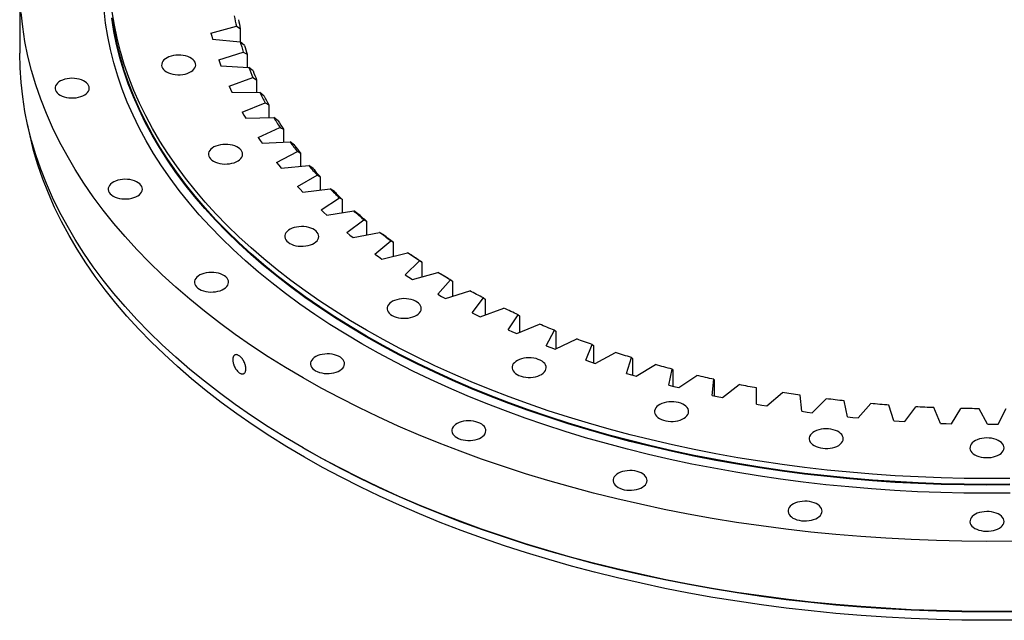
# Model space of a CAD drawing. Header units: millimetres. Extents: x -175 to 9204, y 25721 to 33312.
# Tile 7 of 12: x 5162 to 6115, y 29073 to 29654. Entities that reach past the tile are written whole.
import ezdxf

# ---------------------------------------------------------------- set-up
doc = ezdxf.new("R2010")
doc.units = ezdxf.units.MM
doc.header["$LTSCALE"] = 50

msp = doc.modelspace()

# ---------------------------------------------------------------- linework, layer by layer
at = {"lineweight": 25}
for p, q in [((5161.94, 29689.8), (5161.94, 29622.03)), ((5347.04, 29641.44), (5371.59, 29648.01)), ((5347.04, 29641.44), (5347.75, 29638.45)), ((5371.59, 29648.01), (5375.4, 29645.76)), ((5375.4, 29645.76), (5375.4, 29633.03)), ((5347.75, 29638.45), (5348.52, 29635.47)), ((5348.52, 29635.47), (5375.28, 29633.13)), ((5379.43, 29629.51), (5375.28, 29633.13)), ((5354.5, 29615.62), (5378.32, 29623.03)), ((5378.32, 29623.03), (5382.02, 29620.91)), ((5354.5, 29615.62), (5355.51, 29612.66)), ((5355.51, 29612.66), (5356.59, 29609.71)), ((5382.02, 29620.91), (5382.02, 29608.38)), ((5356.59, 29609.71), (5383.54, 29608.3)), ((5387.73, 29604.82), (5383.54, 29608.3)), ((5364.61, 29590.11), (5387.63, 29598.32)), ((5387.63, 29598.32), (5391.2, 29596.33)), ((5391.2, 29596.33), (5391.2, 29583.86)), ((5364.61, 29590.11), (5365.93, 29587.19)), ((5365.93, 29587.19), (5367.32, 29584.28)), ((5367.32, 29584.28), (5394.37, 29583.81)), ((5398.56, 29580.47), (5394.37, 29583.81)), ((5377.35, 29564.99), (5399.48, 29573.98)), ((5399.48, 29573.98), (5402.91, 29572.11)), ((5377.35, 29564.99), (5378.97, 29562.12)), ((5402.91, 29572.11), (5402.91, 29559.64)), ((5378.97, 29562.12), (5380.66, 29559.26)), ((5380.66, 29559.26), (5407.71, 29559.72)), ((5411.9, 29556.53), (5407.71, 29559.72)), ((5392.67, 29540.35), (5413.82, 29550.09)), ((5413.82, 29550.09), (5417.11, 29548.34)), ((5417.11, 29548.34), (5417.11, 29535.81)), ((5392.67, 29540.35), (5394.59, 29537.54)), ((5394.59, 29537.54), (5396.56, 29534.75)), ((5396.56, 29534.75), (5423.52, 29536.15)), ((5427.7, 29533.1), (5423.52, 29536.15)), ((5410.52, 29516.29), (5430.62, 29526.74)), ((5430.62, 29526.74), (5433.74, 29525.1)), ((5410.52, 29516.29), (5412.72, 29513.55)), ((5433.74, 29525.1), (5433.74, 29512.46)), ((5412.72, 29513.55), (5414.98, 29510.83)), ((5414.98, 29510.83), (5441.74, 29513.16)), ((5445.89, 29510.25), (5441.74, 29513.16)), ((5430.82, 29492.89), (5449.81, 29504.02)), ((5449.81, 29504.02), (5452.75, 29502.48)), ((5452.75, 29502.48), (5452.75, 29489.66)), ((5430.82, 29492.89), (5433.3, 29490.23)), ((5433.3, 29490.23), (5435.84, 29487.59)), ((5435.84, 29487.59), (5462.31, 29490.84)), ((5466.42, 29488.07), (5462.31, 29490.84)), ((5453.51, 29470.23), (5471.31, 29481.99)), ((5471.31, 29481.99), (5474.08, 29480.55)), ((5474.08, 29480.55), (5474.08, 29467.5)), ((5453.51, 29470.23), (5456.27, 29467.66)), ((5459.08, 29465.11), (5485.16, 29469.27)), ((5489.21, 29466.65), (5485.16, 29469.27)), ((5456.27, 29467.66), (5459.08, 29465.11)), ((5478.51, 29448.39), (5495.06, 29460.75)), ((5495.06, 29460.75), (5497.63, 29459.4)), ((5497.63, 29459.4), (5497.63, 29446.05)), ((5478.51, 29448.39), (5481.53, 29445.92)), ((5481.53, 29445.92), (5484.6, 29443.48)), ((5484.6, 29443.48), (5510.21, 29448.52)), ((5505.73, 29427.46), (5520.97, 29440.36)), ((5514.18, 29446.04), (5510.21, 29448.52)), ((5520.97, 29440.36), (5523.34, 29439.1)), ((5523.34, 29439.1), (5523.34, 29425.37)), ((5505.73, 29427.46), (5509, 29425.1)), ((5509, 29425.1), (5512.31, 29422.76)), ((5512.31, 29422.76), (5537.35, 29428.68)), ((5541.24, 29426.34), (5537.35, 29428.68)), ((5535.07, 29407.5), (5548.94, 29420.91)), ((5548.94, 29420.91), (5551.1, 29419.73)), ((5551.1, 29419.73), (5551.1, 29405.54)), ((5535.07, 29407.5), (5538.57, 29405.26)), ((5538.57, 29405.26), (5542.12, 29403.04)), ((5542.12, 29403.04), (5566.51, 29409.82)), ((5566.42, 29388.59), (5578.88, 29402.46)), ((5570.29, 29407.6), (5566.51, 29409.82)), ((5578.88, 29402.46), (5580.82, 29401.34)), ((5580.82, 29401.34), (5580.82, 29386.6)), ((5566.42, 29388.59), (5570.15, 29386.47)), ((5570.15, 29386.47), (5573.93, 29384.39)), ((5573.93, 29384.39), (5597.56, 29391.99)), ((5599.68, 29370.8), (5610.68, 29385.07)), ((5610.68, 29385.07), (5612.38, 29384.02)), ((5612.38, 29384.02), (5612.38, 29368.62)), ((5607.6, 29366.86), (5630.41, 29375.27)), ((5599.68, 29370.8), (5603.62, 29368.81)), ((5603.62, 29368.81), (5607.6, 29366.86)), ((5634.72, 29354.19), (5644.22, 29368.81)), ((5644.22, 29368.81), (5645.69, 29367.82)), ((5645.69, 29367.82), (5645.69, 29351.64)), ((5643.04, 29350.53), (5664.93, 29359.71)), ((5634.72, 29354.19), (5638.85, 29352.34)), ((5638.85, 29352.34), (5643.04, 29350.53)), ((5671.41, 29338.81), (5679.38, 29353.74)), ((5679.38, 29353.74), (5680.62, 29352.79)), ((5680.1, 29335.45), (5701, 29345.37)), ((5680.62, 29352.79), (5680.62, 29335.7)), ((5671.41, 29338.81), (5675.74, 29337.11)), ((5675.74, 29337.11), (5680.1, 29335.45)), ((5709.64, 29324.73), (5716.05, 29339.91)), ((5716.05, 29339.91), (5717.04, 29339)), ((5717.04, 29339), (5717.04, 29322.22)), ((5718.65, 29321.68), (5738.49, 29332.3)), ((5749.25, 29312), (5754.08, 29327.37)), ((5754.08, 29327.37), (5754.82, 29326.49)), ((5754.82, 29326.49), (5754.82, 29310.34)), ((5709.64, 29324.73), (5714.13, 29323.19)), ((5714.13, 29323.19), (5718.65, 29321.68)), ((5758.57, 29309.26), (5777.27, 29320.55)), ((5790.11, 29300.66), (5793.34, 29316.17)), ((5793.34, 29316.17), (5793.84, 29315.31)), ((5749.25, 29312), (5753.89, 29310.61)), ((5753.89, 29310.61), (5758.57, 29309.26)), ((5793.84, 29315.31), (5793.84, 29299.7)), ((5799.7, 29298.24), (5817.2, 29310.16)), ((5790.11, 29300.66), (5794.89, 29299.43)), ((5794.89, 29299.43), (5799.7, 29298.24)), ((5832.08, 29290.75), (5833.69, 29306.34)), ((5833.69, 29306.34), (5833.94, 29305.49)), ((5833.94, 29305.49), (5833.94, 29290.34)), ((5841.89, 29288.67), (5858.13, 29301.16)), ((5874.99, 29282.3), (5874.99, 29297.92)), ((5832.08, 29290.75), (5836.97, 29289.69)), ((5836.97, 29289.69), (5841.89, 29288.67)), ((5885.01, 29280.56), (5899.92, 29293.6)), ((5918.71, 29275.35), (5917.08, 29290.94)), ((5874.99, 29282.3), (5879.99, 29281.41)), ((5879.99, 29281.41), (5885.01, 29280.56)), ((5928.88, 29273.96), (5942.42, 29287.49)), ((5963.06, 29269.92), (5959.82, 29285.43)), ((5973.36, 29268.89), (5985.47, 29282.86)), ((6007.9, 29266.04), (6003.06, 29281.41)), ((6018.29, 29265.36), (6028.93, 29279.72)), ((6053.06, 29263.71), (6046.64, 29278.88)), ((6063.5, 29263.39), (6072.64, 29278.09)), ((5918.71, 29275.35), (5923.79, 29274.64)), ((5923.79, 29274.64), (5928.88, 29273.96)), ((5963.06, 29269.92), (5968.21, 29269.39)), ((5968.21, 29269.39), (5973.36, 29268.89)), ((6098.38, 29262.94), (6090.4, 29277.86)), ((6108.84, 29262.98), (6116.43, 29277.98)), ((6007.9, 29266.04), (6013.09, 29265.68)), ((6013.09, 29265.68), (6018.29, 29265.36)), ((6053.06, 29263.71), (6058.28, 29263.53)), ((6058.28, 29263.53), (6063.5, 29263.39)), ((6098.38, 29262.94), (6103.61, 29262.94)), ((6103.61, 29262.94), (6108.84, 29262.98)), ((5435.98, 29240.01), (5437.4, 29239.2))]:
    msp.add_line(p, q, dxfattribs=at)
at = {"lineweight": 25, "flags": 128}
for points in [[(6122.44, 29149.65), (6097.94, 29149.46), (6073.44, 29149.65), (6048.96, 29150.2), (6024.5, 29151.13), (6000.1, 29152.42), (5975.77, 29154.08), (5951.52, 29156.11), (5927.37, 29158.51), (5903.34, 29161.27), (5879.44, 29164.39), (5855.69, 29167.87), (5832.1, 29171.71), (5808.7, 29175.91), (5785.5, 29180.45), (5762.51, 29185.35), (5739.75, 29190.59), (5717.24, 29196.18), (5694.98, 29202.1), (5673.01, 29208.35), (5651.32, 29214.94), (5629.94, 29221.85), (5608.88, 29229.09), (5588.16, 29236.63), (5567.79, 29244.49), (5547.78, 29252.66), (5528.14, 29261.12), (5508.9, 29269.88), (5490.06, 29278.92), (5471.64, 29288.25), (5453.64, 29297.85), (5436.09, 29307.72), (5418.99, 29317.86), (5402.36, 29328.24), (5386.2, 29338.88), (5370.53, 29349.75), (5355.36, 29360.86), (5340.7, 29372.2), (5326.56, 29383.75), (5312.95, 29395.51), (5299.87, 29407.47), (5287.34, 29419.63), (5275.37, 29431.97), (5263.96, 29444.49), (5253.12, 29457.18), (5242.86, 29470.03), (5233.19, 29483.02), (5224.11, 29496.16), (5215.63, 29509.43), (5207.75, 29522.83), (5200.49, 29536.34), (5193.84, 29549.95), (5187.8, 29563.66), (5182.4, 29577.46), (5177.62, 29591.33), (5173.47, 29605.27), (5169.95, 29619.27), (5167.07, 29633.32), (5164.83, 29647.41), (5163.23, 29661.52)], [(6120.34, 29196.18), (6097.94, 29196.01), (6075.55, 29196.18), (6053.17, 29196.69), (6030.82, 29197.54), (6008.52, 29198.72), (5986.28, 29200.24), (5964.11, 29202.09), (5942.04, 29204.28), (5920.07, 29206.81), (5898.23, 29209.66), (5876.52, 29212.84), (5854.97, 29216.35), (5833.58, 29220.19), (5812.37, 29224.34), (5791.36, 29228.82), (5770.56, 29233.61), (5749.98, 29238.71), (5729.64, 29244.12), (5709.55, 29249.84), (5689.73, 29255.86), (5670.19, 29262.18), (5650.94, 29268.79), (5632, 29275.69), (5613.38, 29282.87), (5595.09, 29290.33), (5577.15, 29298.07), (5559.56, 29306.07), (5542.34, 29314.34), (5525.5, 29322.87), (5509.06, 29331.64), (5493.01, 29340.67), (5477.38, 29349.93), (5462.18, 29359.42), (5447.42, 29369.14), (5433.09, 29379.08), (5419.23, 29389.23), (5405.83, 29399.59), (5392.9, 29410.15), (5380.46, 29420.9), (5368.51, 29431.84), (5357.06, 29442.95), (5346.11, 29454.23), (5335.69, 29465.67), (5325.78, 29477.27), (5316.4, 29489.01), (5307.56, 29500.89), (5299.26, 29512.9), (5291.51, 29525.03), (5284.31, 29537.27), (5277.67, 29549.62), (5271.59, 29562.06), (5266.08, 29574.59), (5261.14, 29587.2), (5256.77, 29599.88), (5252.97, 29612.63), (5249.76, 29625.42), (5247.13, 29638.26), (5245.08, 29651.14), (5243.61, 29664.04)], [(6120.17, 29210.47), (6097.94, 29210.3), (6075.72, 29210.47), (6053.51, 29210.97), (6031.33, 29211.81), (6009.2, 29212.98), (5987.13, 29214.49), (5965.13, 29216.33), (5943.22, 29218.51), (5921.43, 29221.01), (5899.75, 29223.84), (5878.2, 29227), (5856.81, 29230.48), (5835.59, 29234.29), (5814.54, 29238.41), (5793.69, 29242.85), (5773.04, 29247.61), (5752.62, 29252.67), (5732.44, 29258.04), (5712.5, 29263.72), (5692.83, 29269.69), (5673.44, 29275.96), (5654.34, 29282.52), (5635.54, 29289.37), (5617.06, 29296.5), (5598.91, 29303.9), (5581.1, 29311.58), (5563.65, 29319.52), (5546.56, 29327.73), (5529.85, 29336.19), (5513.53, 29344.9), (5497.61, 29353.85), (5482.1, 29363.04), (5467.01, 29372.46), (5452.36, 29382.11), (5438.15, 29391.98), (5424.39, 29402.05), (5411.09, 29412.33), (5398.26, 29422.81), (5385.91, 29433.48), (5374.05, 29444.33), (5362.69, 29455.36), (5351.83, 29466.55), (5341.48, 29477.91), (5331.65, 29489.42), (5322.34, 29501.07), (5313.57, 29512.86), (5305.33, 29524.77), (5297.64, 29536.81), (5290.5, 29548.96), (5283.9, 29561.22), (5277.87, 29573.57), (5272.4, 29586), (5267.5, 29598.52), (5263.16, 29611.1), (5259.39, 29623.75), (5256.21, 29636.44), (5253.59, 29649.19), (5251.56, 29661.96)], [(6120.18, 29204.06), (6097.94, 29203.89), (6075.71, 29204.06), (6053.48, 29204.56), (6031.29, 29205.4), (6009.15, 29206.57), (5987.06, 29208.08), (5965.05, 29209.92), (5943.13, 29212.1), (5921.32, 29214.6), (5899.63, 29217.44), (5878.08, 29220.6), (5856.67, 29224.08), (5835.43, 29227.89), (5814.37, 29232.02), (5793.51, 29236.46), (5772.85, 29241.22), (5752.42, 29246.28), (5732.22, 29251.66), (5712.28, 29257.34), (5692.6, 29263.32), (5673.19, 29269.59), (5654.08, 29276.15), (5635.27, 29283), (5616.78, 29290.14), (5598.62, 29297.55), (5580.8, 29305.23), (5563.33, 29313.18), (5546.24, 29321.39), (5529.52, 29329.85), (5513.19, 29338.57), (5497.26, 29347.52), (5481.74, 29356.72), (5466.64, 29366.15), (5451.98, 29375.8), (5437.76, 29385.67), (5423.99, 29395.75), (5410.68, 29406.04), (5397.85, 29416.52), (5385.49, 29427.2), (5373.62, 29438.06), (5362.25, 29449.09), (5351.39, 29460.29), (5341.03, 29471.65), (5331.2, 29483.17), (5321.89, 29494.83), (5313.11, 29506.62), (5304.87, 29518.55), (5297.17, 29530.59), (5290.02, 29542.75), (5283.42, 29555.01), (5277.39, 29567.37), (5271.91, 29579.81), (5267.01, 29592.33), (5262.67, 29604.92), (5258.9, 29617.58), (5255.71, 29630.28), (5253.1, 29643.03), (5251.06, 29655.82)], [(6120.17, 29204.75), (6097.94, 29204.58), (6075.72, 29204.75), (6053.51, 29205.26), (6031.33, 29206.09), (6009.2, 29207.27), (5987.13, 29208.78), (5965.13, 29210.62), (5943.22, 29212.79), (5921.43, 29215.29), (5899.75, 29218.13), (5878.2, 29221.28), (5856.81, 29224.77), (5835.59, 29228.57), (5814.54, 29232.7), (5793.69, 29237.14), (5773.04, 29241.89), (5752.62, 29246.96), (5732.44, 29252.33), (5712.5, 29258), (5692.83, 29263.98), (5673.44, 29270.25), (5654.34, 29276.81), (5635.54, 29283.65), (5617.06, 29290.78), (5598.91, 29298.19), (5581.1, 29305.87), (5563.65, 29313.81), (5546.56, 29322.01), (5529.85, 29330.47), (5513.53, 29339.18), (5497.61, 29348.14), (5482.1, 29357.33), (5467.01, 29366.75), (5452.36, 29376.4), (5438.15, 29386.26), (5424.39, 29396.34), (5411.09, 29406.62), (5398.26, 29417.1), (5385.91, 29427.76), (5374.05, 29438.62), (5362.69, 29449.64), (5351.83, 29460.84), (5341.48, 29472.19), (5331.65, 29483.7), (5322.34, 29495.35), (5313.57, 29507.14), (5305.33, 29519.06), (5297.64, 29531.1), (5290.5, 29543.25), (5283.9, 29555.5), (5277.87, 29567.85), (5272.4, 29580.29), (5267.5, 29592.8), (5263.16, 29605.38), (5259.39, 29618.03), (5256.21, 29630.73), (5253.59, 29643.47), (5251.56, 29656.25)], [(6122.44, 29081.87), (6097.94, 29081.69), (6073.44, 29081.87), (6048.96, 29082.43), (6024.5, 29083.35), (6000.1, 29084.65), (5975.77, 29086.31), (5951.52, 29088.34), (5927.37, 29090.74), (5903.34, 29093.5), (5879.44, 29096.62), (5855.69, 29100.1), (5832.1, 29103.94), (5808.7, 29108.13), (5785.5, 29112.68), (5762.51, 29117.58), (5739.75, 29122.82), (5717.24, 29128.4), (5694.98, 29134.32), (5673.01, 29140.58), (5651.32, 29147.17), (5629.94, 29154.08), (5608.88, 29161.31), (5588.16, 29168.86), (5567.79, 29176.72), (5547.78, 29184.88), (5528.14, 29193.35), (5508.9, 29202.11), (5490.06, 29211.15), (5471.64, 29220.48), (5453.64, 29230.08), (5436.09, 29239.95), (5418.99, 29250.08), (5402.36, 29260.47), (5386.2, 29271.11), (5370.53, 29281.98), (5355.36, 29293.09), (5340.7, 29304.42), (5326.56, 29315.98), (5312.95, 29327.74), (5299.87, 29339.7), (5287.34, 29351.86), (5275.37, 29364.2), (5263.96, 29376.72), (5253.12, 29389.41), (5242.86, 29402.25), (5233.19, 29415.25), (5224.11, 29428.39), (5215.63, 29441.66), (5207.75, 29455.05), (5200.49, 29468.56), (5193.84, 29482.18), (5187.8, 29495.89), (5182.4, 29509.69), (5177.62, 29523.56), (5173.47, 29537.5), (5169.95, 29551.5), (5167.07, 29565.55), (5164.83, 29579.63), (5163.23, 29593.75), (5162.26, 29607.88), (5161.94, 29622.03)], [(5304.1, 29603.86), (5305.92, 29602.96), (5307.95, 29602.21), (5310.15, 29601.64), (5312.47, 29601.27), (5314.86, 29601.09), (5317.27, 29601.11), (5319.65, 29601.34), (5321.94, 29601.77), (5324.1, 29602.38), (5326.09, 29603.17), (5327.85, 29604.12), (5329.36, 29605.2), (5330.58, 29606.4), (5331.48, 29607.69), (5332.04, 29609.04), (5332.26, 29610.43), (5332.13, 29611.81), (5331.65, 29613.18), (5330.83, 29614.48), (5329.69, 29615.71), (5328.25, 29616.83), (5326.55, 29617.81), (5324.62, 29618.64), (5322.5, 29619.3), (5320.23, 29619.77), (5317.87, 29620.05), (5315.46, 29620.12), (5313.07, 29620), (5310.72, 29619.67), (5308.49, 29619.15), (5306.41, 29618.45), (5304.53, 29617.58), (5302.89, 29616.56), (5301.53, 29615.41), (5300.47, 29614.16), (5299.73, 29612.84), (5299.33, 29611.47), (5299.29, 29610.08), (5299.6, 29608.7), (5300.25, 29607.36), (5301.23, 29606.09), (5302.52, 29604.92), (5304.1, 29603.86)], [(5201.12, 29581.42), (5202.94, 29580.52), (5204.97, 29579.77), (5207.17, 29579.2), (5209.49, 29578.83), (5211.88, 29578.65), (5214.29, 29578.67), (5216.66, 29578.9), (5218.96, 29579.33), (5221.12, 29579.94), (5223.1, 29580.73), (5224.87, 29581.67), (5226.38, 29582.76), (5227.59, 29583.96), (5228.49, 29585.25), (5229.06, 29586.6), (5229.28, 29587.99), (5229.15, 29589.37), (5228.67, 29590.74), (5227.85, 29592.04), (5226.71, 29593.27), (5225.27, 29594.39), (5223.57, 29595.37), (5221.63, 29596.2), (5219.51, 29596.86), (5217.25, 29597.33), (5214.89, 29597.61), (5212.48, 29597.68), (5210.08, 29597.56), (5207.74, 29597.23), (5205.51, 29596.71), (5203.43, 29596.01), (5201.55, 29595.14), (5199.91, 29594.12), (5198.54, 29592.97), (5197.48, 29591.72), (5196.75, 29590.4), (5196.35, 29589.03), (5196.31, 29587.64), (5196.62, 29586.26), (5197.27, 29584.92), (5198.25, 29583.65), (5199.54, 29582.48), (5201.12, 29581.42)], [(6122.39, 29073.23), (6097.94, 29073.04), (6073.49, 29073.23), (6049.06, 29073.78), (6024.66, 29074.71), (6000.31, 29076), (5976.03, 29077.66), (5951.83, 29079.68), (5927.73, 29082.07), (5903.75, 29084.83), (5879.9, 29087.94), (5856.21, 29091.42), (5832.67, 29095.25), (5809.32, 29099.43), (5786.17, 29103.97), (5763.23, 29108.86), (5740.52, 29114.09), (5718.05, 29119.66), (5695.84, 29125.57), (5673.92, 29131.81), (5652.28, 29138.38), (5630.94, 29145.28), (5609.93, 29152.5), (5589.25, 29160.03), (5568.92, 29167.87), (5548.95, 29176.02), (5529.36, 29184.47), (5510.16, 29193.2), (5491.36, 29202.23), (5472.97, 29211.54), (5455.02, 29221.12), (5437.5, 29230.97), (5420.44, 29241.08), (5403.85, 29251.44), (5387.72, 29262.06), (5372.09, 29272.91), (5356.95, 29283.99), (5342.32, 29295.3), (5328.21, 29306.83), (5314.62, 29318.57), (5301.58, 29330.51), (5289.07, 29342.64), (5277.13, 29354.95), (5265.74, 29367.44), (5254.93, 29380.1), (5244.69, 29392.92), (5235.04, 29405.89), (5225.98, 29419), (5217.52, 29432.25), (5209.66, 29445.61), (5202.4, 29459.09), (5195.77, 29472.68), (5189.75, 29486.36), (5184.35, 29500.13), (5179.58, 29513.97), (5175.44, 29527.88), (5171.93, 29541.85), (5169.49, 29553.53)], [(5349.48, 29517.5), (5351.3, 29516.59), (5353.34, 29515.84), (5355.54, 29515.28), (5357.86, 29514.9), (5360.24, 29514.72), (5362.65, 29514.75), (5365.03, 29514.98), (5367.32, 29515.4), (5369.49, 29516.01), (5371.47, 29516.8), (5373.23, 29517.75), (5374.74, 29518.83), (5375.96, 29520.03), (5376.86, 29521.32), (5377.43, 29522.68), (5377.65, 29524.06), (5377.51, 29525.45), (5377.03, 29526.81), (5376.21, 29528.12), (5375.07, 29529.34), (5373.64, 29530.46), (5371.93, 29531.44), (5370, 29532.27), (5367.88, 29532.93), (5365.61, 29533.4), (5363.25, 29533.68), (5360.85, 29533.76), (5358.45, 29533.63), (5356.11, 29533.3), (5353.87, 29532.78), (5351.79, 29532.08), (5349.92, 29531.21), (5348.28, 29530.19), (5346.91, 29529.05), (5345.85, 29527.8), (5345.11, 29526.48), (5344.72, 29525.1), (5344.67, 29523.71), (5344.98, 29522.33), (5345.63, 29520.99), (5346.61, 29519.73), (5347.91, 29518.55), (5349.48, 29517.5)], [(5252.47, 29483.69), (5254.3, 29482.78), (5256.33, 29482.03), (5258.53, 29481.47), (5260.85, 29481.09), (5263.24, 29480.91), (5265.65, 29480.94), (5268.02, 29481.17), (5270.32, 29481.59), (5272.48, 29482.2), (5274.46, 29482.99), (5276.23, 29483.94), (5277.73, 29485.02), (5278.95, 29486.22), (5279.85, 29487.51), (5280.42, 29488.86), (5280.64, 29490.25), (5280.51, 29491.64), (5280.03, 29493), (5279.21, 29494.31), (5278.07, 29495.53), (5276.63, 29496.65), (5274.93, 29497.63), (5272.99, 29498.46), (5270.87, 29499.12), (5268.61, 29499.59), (5266.24, 29499.87), (5263.84, 29499.95), (5261.44, 29499.82), (5259.1, 29499.49), (5256.87, 29498.97), (5254.79, 29498.27), (5252.91, 29497.4), (5251.27, 29496.38), (5249.9, 29495.24), (5248.84, 29493.99), (5248.1, 29492.66), (5247.71, 29491.29), (5247.67, 29489.9), (5247.97, 29488.52), (5248.62, 29487.18), (5249.61, 29485.91), (5250.9, 29484.74), (5252.47, 29483.69)], [(5495.06, 29460.75), (5493.81, 29461.81), (5492.55, 29462.87), (5491.31, 29463.93), (5490.07, 29464.99), (5488.83, 29466.06), (5487.6, 29467.12), (5486.38, 29468.19), (5485.16, 29469.27)], [(5497.63, 29459.4), (5496.56, 29460.3), (5495.5, 29461.2), (5494.44, 29462.11), (5493.39, 29463.01), (5492.34, 29463.92), (5491.29, 29464.82), (5490.25, 29465.73), (5489.21, 29466.65)], [(5423.18, 29437.9), (5425, 29437), (5427.03, 29436.25), (5429.23, 29435.68), (5431.55, 29435.31), (5433.94, 29435.13), (5436.35, 29435.15), (5438.73, 29435.38), (5441.02, 29435.81), (5443.18, 29436.42), (5445.17, 29437.21), (5446.93, 29438.15), (5448.44, 29439.24), (5449.65, 29440.44), (5450.56, 29441.73), (5451.12, 29443.08), (5451.34, 29444.47), (5451.21, 29445.85), (5450.73, 29447.22), (5449.91, 29448.52), (5448.77, 29449.75), (5447.33, 29450.87), (5445.63, 29451.85), (5443.7, 29452.68), (5441.57, 29453.34), (5439.31, 29453.81), (5436.95, 29454.09), (5434.54, 29454.16), (5432.15, 29454.04), (5429.8, 29453.71), (5427.57, 29453.19), (5425.49, 29452.49), (5423.61, 29451.62), (5421.97, 29450.6), (5420.61, 29449.45), (5419.54, 29448.2), (5418.81, 29446.88), (5418.41, 29445.51), (5418.37, 29444.12), (5418.68, 29442.74), (5419.33, 29441.4), (5420.31, 29440.13), (5421.6, 29438.96), (5423.18, 29437.9)], [(5520.97, 29440.36), (5519.61, 29441.38), (5518.25, 29442.39), (5516.89, 29443.41), (5515.55, 29444.43), (5514.2, 29445.45), (5512.87, 29446.47), (5511.53, 29447.5), (5510.21, 29448.52)], [(5523.34, 29439.1), (5522.18, 29439.96), (5521.02, 29440.83), (5519.87, 29441.69), (5518.73, 29442.56), (5517.59, 29443.43), (5516.45, 29444.3), (5515.31, 29445.17), (5514.18, 29446.04)], [(5548.94, 29420.91), (5547.48, 29421.87), (5546.01, 29422.84), (5544.56, 29423.81), (5543.11, 29424.78), (5541.66, 29425.75), (5540.22, 29426.73), (5538.78, 29427.7), (5537.35, 29428.68)], [(5551.1, 29419.73), (5549.85, 29420.55), (5548.61, 29421.37), (5547.37, 29422.19), (5546.14, 29423.02), (5544.91, 29423.84), (5543.68, 29424.67), (5542.46, 29425.5), (5541.24, 29426.34)], [(5335.87, 29393.61), (5337.7, 29392.7), (5339.73, 29391.96), (5341.93, 29391.39), (5344.25, 29391.02), (5346.64, 29390.84), (5349.05, 29390.86), (5351.42, 29391.09), (5353.72, 29391.52), (5355.88, 29392.13), (5357.86, 29392.92), (5359.63, 29393.86), (5361.13, 29394.95), (5362.35, 29396.15), (5363.25, 29397.44), (5363.82, 29398.79), (5364.04, 29400.17), (5363.91, 29401.56), (5363.43, 29402.93), (5362.61, 29404.23), (5361.47, 29405.46), (5360.03, 29406.57), (5358.33, 29407.56), (5356.39, 29408.39), (5354.27, 29409.05), (5352.01, 29409.52), (5349.64, 29409.8), (5347.24, 29409.87), (5344.84, 29409.75), (5342.5, 29409.42), (5340.27, 29408.9), (5338.19, 29408.2), (5336.31, 29407.33), (5334.67, 29406.31), (5333.3, 29405.16), (5332.24, 29403.91), (5331.5, 29402.59), (5331.11, 29401.22), (5331.07, 29399.83), (5331.37, 29398.45), (5332.02, 29397.11), (5333.01, 29395.84), (5334.3, 29394.67), (5335.87, 29393.61)], [(5578.88, 29402.46), (5577.32, 29403.37), (5575.76, 29404.28), (5574.2, 29405.2), (5572.66, 29406.12), (5571.11, 29407.04), (5569.57, 29407.96), (5568.04, 29408.89), (5566.51, 29409.82)], [(5580.82, 29401.34), (5579.49, 29402.12), (5578.16, 29402.9), (5576.84, 29403.68), (5575.53, 29404.46), (5574.21, 29405.24), (5572.9, 29406.03), (5571.6, 29406.81), (5570.29, 29407.6)], [(5522.36, 29368.14), (5524.18, 29367.23), (5526.21, 29366.48), (5528.41, 29365.92), (5530.73, 29365.54), (5533.12, 29365.36), (5535.53, 29365.39), (5537.91, 29365.62), (5540.2, 29366.04), (5542.36, 29366.65), (5544.35, 29367.44), (5546.11, 29368.39), (5547.62, 29369.47), (5548.83, 29370.67), (5549.74, 29371.96), (5550.3, 29373.32), (5550.52, 29374.7), (5550.39, 29376.09), (5549.91, 29377.45), (5549.09, 29378.76), (5547.95, 29379.98), (5546.51, 29381.1), (5544.81, 29382.08), (5542.88, 29382.91), (5540.75, 29383.57), (5538.49, 29384.04), (5536.13, 29384.32), (5533.72, 29384.4), (5531.32, 29384.27), (5528.98, 29383.94), (5526.75, 29383.42), (5524.67, 29382.72), (5522.79, 29381.85), (5521.15, 29380.83), (5519.79, 29379.69), (5518.72, 29378.44), (5517.99, 29377.11), (5517.59, 29375.74), (5517.55, 29374.35), (5517.86, 29372.97), (5518.51, 29371.63), (5519.49, 29370.36), (5520.78, 29369.19), (5522.36, 29368.14)], [(5610.68, 29385.07), (5609.02, 29385.92), (5607.37, 29386.78), (5605.73, 29387.64), (5604.08, 29388.51), (5602.45, 29389.37), (5600.81, 29390.24), (5599.19, 29391.11), (5597.56, 29391.99)], [(5644.22, 29368.81), (5642.48, 29369.61), (5640.74, 29370.41), (5639.01, 29371.21), (5637.28, 29372.01), (5635.56, 29372.82), (5633.84, 29373.63), (5632.12, 29374.45), (5630.41, 29375.27)], [(5679.38, 29353.74), (5677.56, 29354.48), (5675.75, 29355.21), (5673.93, 29355.95), (5672.13, 29356.7), (5670.32, 29357.45), (5668.52, 29358.2), (5666.72, 29358.95), (5664.93, 29359.71)], [(5716.05, 29339.91), (5714.15, 29340.58), (5712.26, 29341.26), (5710.38, 29341.93), (5708.49, 29342.61), (5706.62, 29343.3), (5704.74, 29343.98), (5702.87, 29344.67), (5701, 29345.37)], [(5448.11, 29314.66), (5449.93, 29313.75), (5451.97, 29313.01), (5454.17, 29312.44), (5456.49, 29312.06), (5458.87, 29311.89), (5461.28, 29311.91), (5463.66, 29312.14), (5465.95, 29312.56), (5468.12, 29313.18), (5470.1, 29313.97), (5471.86, 29314.91), (5473.37, 29316), (5474.59, 29317.2), (5475.49, 29318.49), (5476.06, 29319.84), (5476.28, 29321.22), (5476.14, 29322.61), (5475.66, 29323.97), (5474.84, 29325.28), (5473.7, 29326.51), (5472.27, 29327.62), (5470.56, 29328.61), (5468.63, 29329.44), (5466.51, 29330.09), (5464.24, 29330.57), (5461.88, 29330.85), (5459.48, 29330.92), (5457.08, 29330.79), (5454.74, 29330.47), (5452.5, 29329.95), (5450.42, 29329.24), (5448.55, 29328.37), (5446.91, 29327.36), (5445.54, 29326.21), (5444.48, 29324.96), (5443.74, 29323.64), (5443.35, 29322.27), (5443.3, 29320.88), (5443.61, 29319.5), (5444.26, 29318.16), (5445.24, 29316.89), (5446.54, 29315.71), (5448.11, 29314.66)], [(5643.21, 29310.88), (5645.03, 29309.97), (5647.06, 29309.23), (5649.26, 29308.66), (5651.58, 29308.29), (5653.97, 29308.11), (5656.38, 29308.13), (5658.76, 29308.36), (5661.05, 29308.79), (5663.21, 29309.4), (5665.2, 29310.19), (5666.96, 29311.13), (5668.47, 29312.22), (5669.68, 29313.42), (5670.59, 29314.71), (5671.15, 29316.06), (5671.37, 29317.45), (5671.24, 29318.83), (5670.76, 29320.2), (5669.94, 29321.5), (5668.8, 29322.73), (5667.36, 29323.85), (5665.66, 29324.83), (5663.73, 29325.66), (5661.6, 29326.32), (5659.34, 29326.79), (5656.98, 29327.07), (5654.57, 29327.14), (5652.17, 29327.02), (5649.83, 29326.69), (5647.6, 29326.17), (5645.52, 29325.47), (5643.64, 29324.6), (5642, 29323.58), (5640.64, 29322.43), (5639.57, 29321.18), (5638.84, 29319.86), (5638.44, 29318.49), (5638.4, 29317.1), (5638.71, 29315.72), (5639.36, 29314.38), (5640.34, 29313.11), (5641.63, 29311.94), (5643.21, 29310.88)], [(5754.08, 29327.37), (5752.12, 29327.98), (5750.16, 29328.58), (5748.21, 29329.19), (5746.26, 29329.81), (5744.31, 29330.43), (5742.37, 29331.05), (5740.43, 29331.67), (5738.49, 29332.3)], [(5793.34, 29316.17), (5791.32, 29316.7), (5789.3, 29317.24), (5787.29, 29317.78), (5785.28, 29318.33), (5783.27, 29318.88), (5781.27, 29319.43), (5779.27, 29319.99), (5777.27, 29320.55)], [(5833.69, 29306.34), (5831.62, 29306.8), (5829.55, 29307.27), (5827.49, 29307.74), (5825.42, 29308.22), (5823.36, 29308.7), (5821.31, 29309.18), (5819.25, 29309.67), (5817.2, 29310.16)], [(5874.99, 29297.92), (5872.87, 29298.31), (5870.76, 29298.71), (5868.65, 29299.11), (5866.54, 29299.51), (5864.43, 29299.92), (5862.33, 29300.33), (5860.23, 29300.75), (5858.13, 29301.16)], [(5917.08, 29290.94), (5914.93, 29291.26), (5912.78, 29291.59), (5910.63, 29291.91), (5908.49, 29292.24), (5906.34, 29292.58), (5904.2, 29292.91), (5902.06, 29293.25), (5899.92, 29293.6)], [(5781.09, 29268.34), (5782.91, 29267.43), (5784.94, 29266.68), (5787.14, 29266.12), (5789.46, 29265.74), (5791.85, 29265.56), (5794.26, 29265.59), (5796.63, 29265.82), (5798.93, 29266.24), (5801.09, 29266.85), (5803.07, 29267.64), (5804.84, 29268.59), (5806.34, 29269.67), (5807.56, 29270.88), (5808.46, 29272.16), (5809.03, 29273.52), (5809.25, 29274.9), (5809.12, 29276.29), (5808.64, 29277.65), (5807.82, 29278.96), (5806.68, 29280.18), (5805.24, 29281.3), (5803.54, 29282.28), (5801.6, 29283.11), (5799.48, 29283.77), (5797.22, 29284.24), (5794.86, 29284.52), (5792.45, 29284.6), (5790.05, 29284.47), (5787.71, 29284.14), (5785.48, 29283.62), (5783.4, 29282.92), (5781.52, 29282.05), (5779.88, 29281.03), (5778.51, 29279.89), (5777.45, 29278.64), (5776.72, 29277.32), (5776.32, 29275.94), (5776.28, 29274.55), (5776.58, 29273.17), (5777.24, 29271.84), (5778.22, 29270.57), (5779.51, 29269.39), (5781.09, 29268.34)], [(5959.82, 29285.43), (5957.64, 29285.68), (5955.47, 29285.92), (5953.29, 29286.18), (5951.11, 29286.43), (5948.94, 29286.69), (5946.76, 29286.95), (5944.59, 29287.22), (5942.42, 29287.49)], [(6003.06, 29281.41), (6000.86, 29281.58), (5998.66, 29281.75), (5996.46, 29281.92), (5994.26, 29282.1), (5992.06, 29282.29), (5989.87, 29282.47), (5987.67, 29282.66), (5985.47, 29282.86)], [(6046.64, 29278.88), (6044.42, 29278.97), (6042.21, 29279.07), (6040, 29279.17), (6037.78, 29279.27), (6035.57, 29279.38), (6033.36, 29279.49), (6031.14, 29279.61), (6028.93, 29279.72)], [(6090.4, 29277.86), (6088.18, 29277.88), (6085.96, 29277.9), (6083.74, 29277.92), (6081.52, 29277.95), (6079.3, 29277.98), (6077.08, 29278.01), (6074.86, 29278.05), (6072.64, 29278.09)], [(5584.87, 29249.87), (5586.7, 29248.96), (5588.73, 29248.21), (5590.93, 29247.65), (5593.25, 29247.27), (5595.64, 29247.09), (5598.04, 29247.12), (5600.42, 29247.35), (5602.72, 29247.77), (5604.88, 29248.38), (5606.86, 29249.17), (5608.63, 29250.12), (5610.13, 29251.2), (5611.35, 29252.4), (5612.25, 29253.69), (5612.82, 29255.05), (5613.04, 29256.43), (5612.91, 29257.82), (5612.42, 29259.18), (5611.61, 29260.49), (5610.47, 29261.71), (5609.03, 29262.83), (5607.32, 29263.81), (5605.39, 29264.64), (5603.27, 29265.3), (5601, 29265.77), (5598.64, 29266.05), (5596.24, 29266.13), (5593.84, 29266), (5591.5, 29265.67), (5589.26, 29265.15), (5587.19, 29264.45), (5585.31, 29263.58), (5583.67, 29262.56), (5582.3, 29261.42), (5581.24, 29260.17), (5580.5, 29258.85), (5580.11, 29257.47), (5580.06, 29256.08), (5580.37, 29254.7), (5581.02, 29253.36), (5582.01, 29252.1), (5583.3, 29250.92), (5584.87, 29249.87)], [(5930.69, 29242.14), (5932.51, 29241.23), (5934.55, 29240.49), (5936.75, 29239.92), (5939.06, 29239.54), (5941.45, 29239.37), (5943.86, 29239.39), (5946.24, 29239.62), (5948.53, 29240.04), (5950.69, 29240.66), (5952.68, 29241.44), (5954.44, 29242.39), (5955.95, 29243.48), (5957.17, 29244.68), (5958.07, 29245.97), (5958.64, 29247.32), (5958.86, 29248.7), (5958.72, 29250.09), (5958.24, 29251.45), (5957.42, 29252.76), (5956.28, 29253.99), (5954.85, 29255.1), (5953.14, 29256.09), (5951.21, 29256.91), (5949.09, 29257.57), (5946.82, 29258.05), (5944.46, 29258.32), (5942.06, 29258.4), (5939.66, 29258.27), (5937.32, 29257.95), (5935.08, 29257.43), (5933, 29256.72), (5931.12, 29255.85), (5929.48, 29254.83), (5928.12, 29253.69), (5927.06, 29252.44), (5926.32, 29251.12), (5925.93, 29249.74), (5925.88, 29248.35), (5926.19, 29246.98), (5926.84, 29245.64), (5927.82, 29244.37), (5929.12, 29243.19), (5930.69, 29242.14)], [(6086.28, 29233.29), (6088.1, 29232.39), (6090.13, 29231.64), (6092.33, 29231.07), (6094.65, 29230.7), (6097.04, 29230.52), (6099.45, 29230.54), (6101.82, 29230.77), (6104.12, 29231.2), (6106.28, 29231.81), (6108.26, 29232.6), (6110.03, 29233.55), (6111.53, 29234.63), (6112.75, 29235.83), (6113.65, 29237.12), (6114.22, 29238.47), (6114.44, 29239.86), (6114.31, 29241.24), (6113.83, 29242.61), (6113.01, 29243.91), (6111.87, 29245.14), (6110.43, 29246.26), (6108.73, 29247.24), (6106.79, 29248.07), (6104.67, 29248.73), (6102.41, 29249.2), (6100.05, 29249.48), (6097.64, 29249.55), (6095.24, 29249.43), (6092.9, 29249.1), (6090.67, 29248.58), (6088.59, 29247.88), (6086.71, 29247.01), (6085.07, 29245.99), (6083.7, 29244.84), (6082.64, 29243.59), (6081.91, 29242.27), (6081.51, 29240.9), (6081.47, 29239.51), (6081.77, 29238.13), (6082.43, 29236.79), (6083.41, 29235.52), (6084.7, 29234.35), (6086.28, 29233.29)], [(6122.39, 29081.39), (6097.94, 29081.21), (6073.49, 29081.39), (6049.06, 29081.95), (6024.66, 29082.87), (6000.31, 29084.16), (5976.03, 29085.82), (5951.83, 29087.85), (5927.73, 29090.24), (5903.75, 29092.99), (5879.9, 29096.11), (5856.21, 29099.58), (5832.67, 29103.41), (5809.32, 29107.6), (5786.17, 29112.14), (5763.23, 29117.02), (5740.52, 29122.25), (5718.05, 29127.82), (5695.84, 29133.73), (5673.92, 29139.98), (5652.28, 29146.55), (5630.94, 29153.45), (5609.93, 29160.66), (5589.25, 29168.2), (5568.92, 29176.04), (5548.95, 29184.18), (5529.36, 29192.63), (5510.16, 29201.37), (5491.36, 29210.4), (5472.97, 29219.7), (5455.02, 29229.28), (5437.5, 29239.13), (5437.4, 29239.2)], [(5740.9, 29201.72), (5742.73, 29200.81), (5744.76, 29200.07), (5746.96, 29199.5), (5749.28, 29199.13), (5751.67, 29198.95), (5754.08, 29198.97), (5756.45, 29199.2), (5758.75, 29199.63), (5760.91, 29200.24), (5762.89, 29201.03), (5764.66, 29201.97), (5766.16, 29203.06), (5767.38, 29204.26), (5768.28, 29205.55), (5768.85, 29206.9), (5769.07, 29208.28), (5768.94, 29209.67), (5768.46, 29211.04), (5767.64, 29212.34), (5766.5, 29213.57), (5765.06, 29214.68), (5763.36, 29215.67), (5761.42, 29216.5), (5759.3, 29217.16), (5757.03, 29217.63), (5754.67, 29217.91), (5752.27, 29217.98), (5749.87, 29217.86), (5747.53, 29217.53), (5745.3, 29217.01), (5743.22, 29216.31), (5741.34, 29215.44), (5739.7, 29214.42), (5738.33, 29213.27), (5737.27, 29212.02), (5736.53, 29210.7), (5736.14, 29209.33), (5736.1, 29207.94), (5736.4, 29206.56), (5737.05, 29205.22), (5738.04, 29203.95), (5739.33, 29202.78), (5740.9, 29201.72)], [(5910.21, 29172.08), (5912.03, 29171.17), (5914.06, 29170.42), (5916.26, 29169.85), (5918.58, 29169.48), (5920.97, 29169.3), (5923.38, 29169.33), (5925.75, 29169.55), (5928.05, 29169.98), (5930.21, 29170.59), (5932.19, 29171.38), (5933.96, 29172.33), (5935.47, 29173.41), (5936.68, 29174.61), (5937.58, 29175.9), (5938.15, 29177.25), (5938.37, 29178.64), (5938.24, 29180.03), (5937.76, 29181.39), (5936.94, 29182.7), (5935.8, 29183.92), (5934.36, 29185.04), (5932.66, 29186.02), (5930.72, 29186.85), (5928.6, 29187.51), (5926.34, 29187.98), (5923.98, 29188.26), (5921.57, 29188.33), (5919.17, 29188.21), (5916.83, 29187.88), (5914.6, 29187.36), (5912.52, 29186.66), (5910.64, 29185.79), (5909, 29184.77), (5907.63, 29183.62), (5906.57, 29182.38), (5905.84, 29181.05), (5905.44, 29179.68), (5905.4, 29178.29), (5905.71, 29176.91), (5906.36, 29175.57), (5907.34, 29174.3), (5908.63, 29173.13), (5910.21, 29172.08)], [(6086.28, 29162.06), (6088.1, 29161.16), (6090.13, 29160.41), (6092.33, 29159.84), (6094.65, 29159.47), (6097.04, 29159.29), (6099.45, 29159.31), (6101.82, 29159.54), (6104.12, 29159.97), (6106.28, 29160.58), (6108.26, 29161.37), (6110.03, 29162.31), (6111.53, 29163.4), (6112.75, 29164.6), (6113.65, 29165.89), (6114.22, 29167.24), (6114.44, 29168.63), (6114.31, 29170.01), (6113.83, 29171.38), (6113.01, 29172.68), (6111.87, 29173.91), (6110.43, 29175.03), (6108.73, 29176.01), (6106.79, 29176.84), (6104.67, 29177.5), (6102.41, 29177.97), (6100.05, 29178.25), (6097.64, 29178.32), (6095.24, 29178.2), (6092.9, 29177.87), (6090.67, 29177.35), (6088.59, 29176.65), (6086.71, 29175.78), (6085.07, 29174.76), (6083.7, 29173.61), (6082.64, 29172.36), (6081.91, 29171.04), (6081.51, 29169.67), (6081.47, 29168.28), (6081.77, 29166.9), (6082.43, 29165.56), (6083.41, 29164.29), (6084.7, 29163.12), (6086.28, 29162.06)]]:
    msp.add_lwpolyline(points, dxfattribs=at)
at = {"lineweight": 25}
for centre, radius, start, end in [((5619.06, 29701.6), 253.2, 189.8689, 192.21899), ((5621.67, 29698.33), 251.81, 190.0392, 192.04869), ((5631.21, 29704.65), 265.73, 195.61341, 197.88902), ((5633.75, 29701.37), 264.27, 195.77831, 197.72412), ((5648.06, 29710.67), 283.63, 201.15651, 203.33535), ((5650.51, 29707.35), 282.08, 201.3144, 203.17746), ((5669.19, 29720.52), 306.95, 206.44847, 208.51548), ((5671.53, 29717.15), 305.27, 206.59826, 208.36569), ((5694.1, 29734.93), 335.73, 211.45745, 213.40458), ((5696.3, 29731.48), 333.9, 211.59855, 213.26348), ((5722.16, 29754.47), 369.94, 216.16824, 217.9934), ((5724.21, 29750.91), 367.92, 216.3005, 217.86114), ((5752.73, 29779.51), 409.46, 220.57938, 222.28513), ((5754.61, 29775.82), 407.22, 220.70299, 222.16152), ((5785.08, 29810.23), 454.08, 224.6998, 226.29189), ((5786.78, 29806.37), 451.6, 224.81518, 226.17651)]:
    msp.add_arc(centre, radius, start, end, dxfattribs=at)
msp.add_open_spline([(5380.79, 29316.44), (5380.79, 29315.9), (5380.75, 29315.4), (5380.63, 29314.7), (5380.57, 29314.48), (5380.45, 29314.05), (5380.38, 29313.84), (5380.14, 29313.27), (5379.94, 29312.94), (5379.59, 29312.51), (5379.47, 29312.38), (5379.2, 29312.15), (5379.06, 29312.05), (5378.62, 29311.79), (5378.29, 29311.68), (5377.77, 29311.59), (5377.59, 29311.58), (5377.22, 29311.59), (5376.84, 29311.62), (5376.45, 29311.71), (5376.05, 29311.84), (5375.85, 29311.91), (5375.23, 29312.19), (5374.82, 29312.43), (5374.2, 29312.86), (5373.99, 29313.02), (5373.58, 29313.37), (5373.37, 29313.55), (5372.76, 29314.14), (5372.37, 29314.57), (5371.8, 29315.28), (5371.61, 29315.53), (5371.24, 29316.05), (5371.06, 29316.31), (5370.55, 29317.12), (5370.24, 29317.68), (5369.65, 29318.86), (5369.39, 29319.46), (5369.05, 29320.37), (5368.94, 29320.67), (5368.75, 29321.28), (5368.66, 29321.59), (5368.42, 29322.5), (5368.3, 29323.1), (5368.14, 29324.26), (5368.1, 29324.83), (5368.1, 29325.9), (5368.14, 29326.4), (5368.26, 29327.1), (5368.31, 29327.33), (5368.43, 29327.75), (5368.57, 29328.16), (5368.74, 29328.51), (5368.94, 29328.84), (5369.04, 29329), (5369.39, 29329.42), (5369.65, 29329.65), (5370.08, 29329.91), (5370.23, 29329.98), (5370.55, 29330.09), (5370.72, 29330.13), (5371.23, 29330.21), (5371.59, 29330.2), (5372.17, 29330.11), (5372.36, 29330.06), (5372.76, 29329.93), (5372.96, 29329.86), (5373.57, 29329.58), (5373.98, 29329.35), (5374.82, 29328.76), (5375.23, 29328.42), (5375.84, 29327.83), (5376.04, 29327.63), (5376.44, 29327.2), (5376.64, 29326.97), (5377.22, 29326.25), (5377.59, 29325.75), (5378.28, 29324.67), (5378.61, 29324.1), (5379.2, 29322.94), (5379.47, 29322.34), (5379.82, 29321.43), (5379.93, 29321.12), (5380.13, 29320.52), (5380.22, 29320.21), (5380.46, 29319.31), (5380.58, 29318.71), (5380.75, 29317.54), (5380.79, 29316.98), (5380.79, 29316.44)], degree=3, knots=[0, 0, 0, 0, 0.03125, 0.03125, 0.046875, 0.046875, 0.0625, 0.0625, 0.09375, 0.09375, 0.109375, 0.109375, 0.125, 0.125, 0.15625, 0.15625, 0.171875, 0.171875, 0.1875, 0.203125, 0.203125, 0.21875, 0.21875, 0.25, 0.25, 0.265625, 0.265625, 0.28125, 0.28125, 0.3125, 0.3125, 0.328125, 0.328125, 0.34375, 0.34375, 0.375, 0.375, 0.40625, 0.40625, 0.421875, 0.421875, 0.4375, 0.4375, 0.46875, 0.46875, 0.5, 0.5, 0.53125, 0.53125, 0.546875, 0.546875, 0.5625, 0.578125, 0.578125, 0.59375, 0.59375, 0.625, 0.625, 0.640625, 0.640625, 0.65625, 0.65625, 0.6875, 0.6875, 0.703125, 0.703125, 0.71875, 0.71875, 0.75, 0.75, 0.78125, 0.78125, 0.796875, 0.796875, 0.8125, 0.8125, 0.84375, 0.84375, 0.875, 0.875, 0.90625, 0.90625, 0.921875, 0.921875, 0.9375, 0.9375, 0.96875, 0.96875, 1, 1, 1, 1], dxfattribs=at)

doc.saveas('drawing.dxf')
